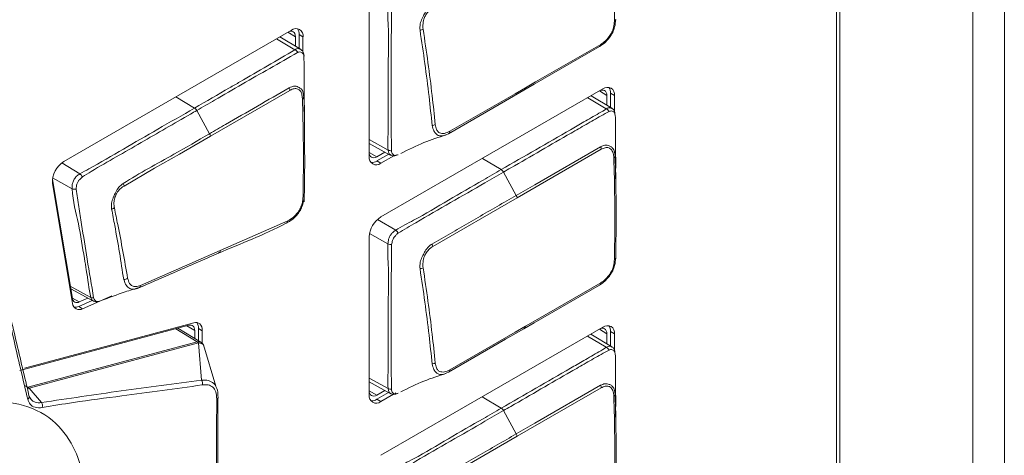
# Model space of a CAD drawing. Header units: millimetres. Extents: x 0 to 1118, y 0 to 864.
# Tile 234 of 256: x 999.03 to 1010.27, y 380.51 to 385.48. Entities that reach past the tile are written whole.
import ezdxf

# ---------------------------------------------------------------- set-up
doc = ezdxf.new("R2010")
doc.units = ezdxf.units.MM

msp = doc.modelspace()

# ---------------------------------------------------------------- linework, layer by layer
at = {"color": 7, "linetype": 'Continuous', "lineweight": 15}
for p, q in [((1010.272, 412.242), (1010.272, 363.76)), ((1009.913, 412.035), (1009.913, 363.552)), ((1008.394, 368.001), (1008.394, 408.832)), ((1003.024, 385.725), (1003.024, 383.92)), ((1002.135, 385.364), (999.538, 383.865)), ((1002.237, 385.147), (1002.004, 385.288)), ((1002.18, 385.289), (1002.18, 385.182)), ((1002.223, 385.156), (1002.223, 385.314)), ((1002.267, 385.113), (1002.267, 385.288)), ((1005.69, 384.693), (1003.155, 383.23)), ((1005.791, 384.473), (1005.556, 384.616)), ((1005.735, 384.618), (1005.735, 384.507)), ((1005.778, 384.481), (1005.778, 384.643)), ((1005.822, 384.43), (1005.822, 384.617)), ((1003.024, 384.07), (1003.263, 383.938)), ((1003.203, 383.972), (1003.111, 383.919)), ((1003.111, 383.87), (1003.246, 383.948)), ((1003.155, 383.844), (1003.304, 383.93)), ((1003.329, 383.944), (1003.329, 383.944)), ((999.635, 382.299), (999.407, 383.66)), ((999.408, 383.611), (999.637, 382.241)), ((1002.28, 383.403), (1002.281, 383.462)), ((1001.321, 382.846), (1002.093, 383.186)), ((1003.024, 383.002), (1003.024, 381.197)), ((1000.414, 382.449), (1001.321, 382.846)), ((1000.429, 382.435), (1000.45, 382.442)), ((999.616, 382.41), (999.876, 382.268)), ((999.752, 382.182), (1000.085, 382.33)), ((999.708, 382.208), (999.861, 382.276)), ((999.811, 382.303), (999.713, 382.26)), ((999.035, 381.476), (1000.965, 381.993)), ((1001.02, 382.022), (999.09, 381.504)), ((1001.102, 381.799), (1000.84, 381.96)), ((1001.031, 381.932), (1001.031, 381.843)), ((1001.074, 381.816), (1001.074, 381.957)), ((1001.118, 381.786), (1001.118, 381.931)), ((1005.69, 381.97), (1003.155, 380.507)), ((1005.791, 381.748), (1005.554, 381.891)), ((1005.735, 381.895), (1005.735, 381.781)), ((1005.778, 381.756), (1005.778, 381.92)), ((1005.822, 381.705), (1005.822, 381.894)), ((1001.274, 381.296), (1001.13, 381.768)), ((1001.135, 381.755), (1001.13, 381.765)), ((1003.024, 381.345), (1003.263, 381.213)), ((1003.201, 381.248), (1003.111, 381.196)), ((1003.111, 381.147), (1003.244, 381.224)), ((1003.155, 381.121), (1003.3, 381.205)), ((1003.319, 381.216), (1003.327, 381.22)), ((1001.297, 381.164), (1001.297, 379.997))]:
    msp.add_line(p, q, dxfattribs=at)
at = {"color": 9, "linetype": 'Continuous', "lineweight": 0}
for p, q in [((1008.358, 367.979), (1008.358, 408.752)), ((1002.175, 385.141), (1001.965, 385.266)), ((1002.18, 385.289), (1002.096, 385.341)), ((1002.223, 385.314), (1002.267, 385.288)), ((1002.175, 385.141), (1002.175, 385.141)), ((1002.118, 384.677), (1001.21, 384.153)), ((1005.735, 384.618), (1005.651, 384.67)), ((1001.03, 384.475), (1000.816, 384.603)), ((1005.729, 384.466), (1005.517, 384.593)), ((1005.778, 384.643), (1005.822, 384.617)), ((1001.201, 384.182), (1001.055, 384.447)), ((1003.024, 384.114), (1003.238, 383.995)), ((1005.672, 384.004), (1004.71, 383.449)), ((1003.024, 383.966), (1003.111, 383.919)), ((1004.53, 383.771), (1004.315, 383.899)), ((999.513, 383.847), (999.721, 383.723)), ((1003.111, 383.87), (1003.155, 383.844)), ((999.631, 383.553), (999.41, 383.676)), ((1004.701, 383.477), (1004.555, 383.743)), ((1004.71, 383.449), (1003.749, 382.894)), ((1003.118, 383.202), (1003.325, 383.078)), ((1003.236, 382.925), (1003.028, 383.041)), ((999.611, 382.441), (999.847, 382.311)), ((999.635, 382.301), (999.713, 382.26)), ((999.708, 382.208), (999.752, 382.182)), ((1001.031, 381.932), (1000.942, 381.987)), ((1001.06, 381.804), (1000.817, 381.953)), ((1001.074, 381.957), (1001.118, 381.931)), ((1005.729, 381.741), (1005.515, 381.869)), ((1005.735, 381.895), (1005.651, 381.947)), ((1005.778, 381.92), (1005.822, 381.894)), ((999.128, 381.287), (1001.06, 381.804)), ((1001.074, 381.791), (999.142, 381.274)), ((1001.109, 381.365), (1001.075, 381.791)), ((999.089, 381.305), (999.122, 381.285)), ((1003.024, 381.389), (1003.238, 381.27)), ((999.122, 381.285), (999.128, 381.287)), ((999.142, 381.274), (999.284, 381.11)), ((1003.024, 381.243), (1003.111, 381.196)), ((1005.672, 381.279), (1004.71, 380.724)), ((999.123, 381.159), (999.123, 381.158)), ((1003.111, 381.147), (1003.155, 381.121)), ((1004.53, 381.045), (1004.313, 381.175)), ((1004.701, 380.752), (1004.555, 381.018)), ((1004.71, 380.724), (1003.749, 380.168))]:
    msp.add_line(p, q, dxfattribs=at)
at = {"color": 7, "linetype": 'Continuous', "lineweight": 15, "flags": 128}
for points in [[(1002.108, 385.348), (1002.109, 385.349), (1002.125, 385.352), (1002.141, 385.352), (1002.154, 385.347), (1002.165, 385.338), (1002.174, 385.325), (1002.179, 385.308), (1002.18, 385.289)], [(1005.651, 385.177), (1004.905, 384.746), (1004.789, 384.68)], [(1004.805, 384.706), (1004.921, 384.773), (1005.665, 385.202)], [(1004.789, 384.68), (1004.578, 384.558), (1003.928, 384.182)], [(1003.945, 384.209), (1004.689, 384.639), (1004.805, 384.706)], [(1005.663, 384.677), (1005.664, 384.678), (1005.68, 384.681), (1005.696, 384.681), (1005.709, 384.676), (1005.72, 384.667), (1005.729, 384.654), (1005.734, 384.637), (1005.735, 384.618)], [(1003.111, 383.919), (1003.094, 383.911), (1003.077, 383.907), (1003.062, 383.908), (1003.048, 383.913), (1003.037, 383.922), (1003.029, 383.935), (1003.024, 383.951), (1003.024, 383.952)], [(1005.651, 382.451), (1004.905, 382.021), (1004.789, 381.954)], [(1004.805, 381.981), (1004.921, 382.047), (1005.665, 382.477)], [(1000.965, 381.993), (1000.979, 381.995), (1000.992, 381.995), (1001.003, 381.991), (1001.013, 381.984), (1001.021, 381.974), (1001.027, 381.962), (1001.03, 381.948), (1001.031, 381.932)], [(1001.118, 381.931), (1001.116, 381.955), (1001.111, 381.976), (1001.103, 381.994), (1001.091, 382.008), (1001.076, 382.018), (1001.06, 382.024), (1001.041, 382.025), (1001.02, 382.022)], [(1003.945, 381.484), (1004.689, 381.914), (1004.805, 381.981)], [(1004.789, 381.954), (1004.578, 381.833), (1003.928, 381.457)], [(1005.663, 381.954), (1005.664, 381.955), (1005.68, 381.958), (1005.696, 381.958), (1005.709, 381.953), (1005.72, 381.943), (1005.729, 381.93), (1005.734, 381.914), (1005.735, 381.895)], [(1003.111, 381.196), (1003.094, 381.188), (1003.077, 381.184), (1003.062, 381.185), (1003.048, 381.19), (1003.037, 381.199), (1003.029, 381.212), (1003.024, 381.228), (1003.024, 381.229)], [(1001.283, 381.149), (1001.288, 381.152), (1001.292, 381.156), (1001.295, 381.16), (1001.298, 381.164), (1001.299, 381.168), (1001.3, 381.172), (1001.299, 381.177), (1001.297, 381.181)]]:
    msp.add_lwpolyline(points, dxfattribs=at)
at = {"color": 9, "linetype": 'Continuous', "lineweight": 0, "flags": 128}
for points in [[(1001.21, 384.153), (1001.139, 384.113), (1000.857, 383.949), (1000.574, 383.786), (1000.225, 383.584)], [(1004.701, 383.477), (1004.912, 383.599), (1005.664, 384.033)], [(1003.272, 383.935), (1003.253, 383.946), (1003.242, 383.971), (1003.238, 383.995), (1003.238, 383.995), (1003.238, 383.995)], [(999.871, 382.271), (999.858, 382.282), (999.847, 382.311), (999.847, 382.311), (999.847, 382.311)], [(1001.13, 381.765), (1001.126, 381.772), (1001.104, 381.786), (1001.075, 381.791), (1001.075, 381.791), (1001.075, 381.791)], [(1004.701, 380.752), (1004.912, 380.873), (1005.664, 381.307)], [(1003.276, 381.208), (1003.275, 381.208), (1003.253, 381.221), (1003.242, 381.246), (1003.238, 381.27), (1003.238, 381.27), (1003.238, 381.27)]]:
    msp.add_lwpolyline(points, dxfattribs=at)
at = {"color": 9, "linetype": 'Continuous', "lineweight": 0}
for centre, radius, start, end in [((1005.816, 385.488), 0.0205, 285.9935, 351.4531), ((1003.597, 385.445), 0.0808, 274.6406, 300.6601), ((1002.143, 385.077), 0.0717, 27.3217, 63.0197), ((1002.266, 385.072), 0.0132, 339.2897, 6.126), ((1002.045, 384.671), 0.0739, 4.2675, 27.4854), ((1002.251, 384.603), 0.0249, 293.1355, 350.0138), ((1000.99, 384.413), 0.0735, 27.6862, 57.2215), ((1005.698, 384.402), 0.0712, 27.3679, 64.0079), ((1003.736, 384.348), 0.0727, 274.1354, 303.8123), ((1001.136, 384.145), 0.0752, 6.6828, 29.427), ((1005.598, 383.998), 0.0742, 4.6937, 27.8994), ((1003.269, 384.053), 0.0653, 241.9549, 276.9751), ((1005.807, 383.929), 0.0233, 290.3759, 349.2768), ((999.669, 383.653), 0.0874, 23.6181, 53.5017), ((1004.49, 383.709), 0.0735, 27.6899, 57.2213), ((999.663, 383.622), 0.0759, 245.4363, 281.8217), ((1000.149, 383.573), 0.0763, 8.7695, 31.0236), ((1002.262, 383.481), 0.0207, 286.3249, 351.2641), ((1004.636, 383.44), 0.0752, 6.6885, 29.427), ((1000.07, 383.396), 0.0766, 279.415, 304.5464), ((1003.274, 383.004), 0.0901, 27.2139, 54.9506), ((1003.276, 383.007), 0.0913, 244.4585, 272.2349), ((1003.673, 382.882), 0.0763, 8.7451, 31.004), ((1001.293, 382.845), 0.0282, 289.6406, 3.5357), ((1003.597, 382.72), 0.0808, 274.6406, 300.6601), ((1005.816, 382.762), 0.0205, 285.9935, 351.4531), ((1000.221, 382.589), 0.073, 272.1846, 307.6798), ((1000.384, 382.448), 0.0296, 290.4459, 2.2164), ((999.872, 382.359), 0.0546, 241.7808, 275.6355), ((1001.034, 381.763), 0.0488, 35.4761, 58.1087), ((1001.035, 381.765), 0.0473, 33.7369, 56.6998), ((1005.698, 381.677), 0.0712, 27.3679, 64.0079), ((1003.736, 381.623), 0.0727, 274.1354, 303.8123), ((1001.05, 381.328), 0.0699, 346.0956, 32.264), ((1005.598, 381.273), 0.0742, 4.6937, 27.8994), ((999.098, 381.239), 0.0512, 40.0007, 62.4164), ((999.106, 381.177), 0.0363, 302.1084, 22.7845), ((999.103, 381.245), 0.0488, 35.4761, 58.1087), ((1003.269, 381.328), 0.0653, 241.9549, 276.9751), ((1005.807, 381.204), 0.0233, 290.3759, 349.2768), ((999.226, 381.073), 0.069, 342.897, 32.6989), ((1004.49, 380.984), 0.0735, 27.6899, 57.2213), ((1004.636, 380.715), 0.0752, 6.6885, 29.427)]:
    msp.add_arc(centre, radius, start, end, dxfattribs=at)
at = {"color": 7, "linetype": 'Continuous', "lineweight": 15}
for centre, radius, start, end in [((1002.187, 385.301), 0.0814, 350.786, 129.2033), ((1002.112, 385.319), 0.111, 357.1877, 34.3021), ((1005.644, 385.197), 0.0219, 288.122, 12.8336), ((1004.782, 384.702), 0.0232, 288.3582, 10.5008), ((1005.742, 384.63), 0.0814, 350.786, 129.2033), ((1005.667, 384.648), 0.111, 357.1877, 34.3021), ((1003.92, 384.206), 0.0245, 288.5055, 8.2846), ((1003.104, 383.907), 0.0814, 170.786, 309.2033), ((999.684, 383.63), 0.276, 121.8981, 183.8855), ((1003.051, 383.963), 0.111, 265.7008, 302.8092), ((1003.31, 382.989), 0.286, 122.6055, 177.3945), ((1002.068, 383.183), 0.0256, 289.1312, 6.8591), ((1005.644, 382.472), 0.0219, 288.122, 12.8336), ((999.686, 382.303), 0.0511, 184.6329, 301.2385), ((999.713, 382.247), 0.0756, 184.6329, 301.2385), ((999.664, 382.298), 0.1, 264.6286, 295.8973), ((1000.965, 381.962), 0.109, 356.8737, 34.6161), ((1004.782, 381.976), 0.0232, 288.3582, 10.5008), ((1005.742, 381.907), 0.0814, 350.786, 129.2033), ((1005.667, 381.925), 0.111, 357.1877, 34.3021), ((1003.92, 381.48), 0.0245, 288.5055, 8.2846), ((1003.104, 381.184), 0.0814, 170.786, 309.2033), ((1003.051, 381.24), 0.111, 265.7008, 302.8092)]:
    msp.add_arc(centre, radius, start, end, dxfattribs=at)
at = {"color": 9, "linetype": 'Continuous', "lineweight": 0}
for centre, major_axis, ratio, start_param, end_param in [((1001.147, 381.625), (-0.096, 0.176), 0.432383, 6.159689, 6.177024), ((1001.171, 381.656), (-0.103, 0.132), 0.294136, 6.142896, 6.160231)]:
    msp.add_ellipse(centre, major_axis=major_axis, ratio=ratio, start_param=start_param, end_param=end_param, dxfattribs=at)
for points, knots in [([(1005.821, 385.468), (1005.823, 385.584), (1005.827, 385.817), (1005.826, 386.204), (1005.819, 386.478), (1005.815, 386.632)], [0, 0, 0, 0, 0.302974, 0.605825, 1, 1, 1, 1]), ([(1003.238, 383.995), (1003.238, 383.995), (1003.232, 384.071), (1003.243, 384.242), (1003.239, 384.564), (1003.237, 384.955), (1003.25, 385.35), (1003.23, 385.568), (1003.236, 385.65), (1003.236, 385.65)], [0, 0, 0, 0, 0.000007, 0.149192, 0.296265, 0.589843, 0.860506, 0.999993, 1, 1, 1, 1]), ([(1003.279, 385.641), (1003.278, 385.564), (1003.275, 385.337), (1003.274, 384.949), (1003.275, 384.557), (1003.274, 384.232), (1003.276, 384.07), (1003.277, 383.988)], [0, 0, 0, 0, 0.138888, 0.409935, 0.703873, 0.851045, 1, 1, 1, 1]), ([(1003.603, 385.364), (1003.602, 385.388), (1003.6, 385.432), (1003.62, 385.484), (1003.641, 385.526), (1003.663, 385.569), (1003.696, 385.618), (1003.726, 385.638), (1003.739, 385.646)], [0, 0, 0, 0, 0.236036, 0.426179, 0.477737, 0.637251, 0.844602, 1, 1, 1, 1]), ([(1003.749, 385.619), (1003.737, 385.611), (1003.711, 385.593), (1003.677, 385.556), (1003.648, 385.501), (1003.634, 385.438), (1003.636, 385.396), (1003.638, 385.375)], [0, 0, 0, 0, 0.160648, 0.369005, 0.524127, 0.762874, 1, 1, 1, 1]), ([(1003.742, 384.276), (1003.73, 384.385), (1003.705, 384.62), (1003.659, 384.982), (1003.622, 385.237), (1003.603, 385.364)], [0, 0, 0, 0, 0.306049, 0.652529, 1, 1, 1, 1]), ([(1003.638, 385.375), (1003.657, 385.248), (1003.695, 384.994), (1003.741, 384.631), (1003.765, 384.397), (1003.777, 384.288)], [0, 0, 0, 0, 0.347304, 0.694424, 1, 1, 1, 1]), ([(1001.03, 384.475), (1001.163, 384.552), (1001.336, 384.652), (1001.613, 384.812), (1001.864, 384.955), (1002.071, 385.079), (1002.175, 385.141)], [0, 0, 0, 0, 0.348076, 0.450575, 0.724495, 1, 1, 1, 1]), ([(1002.175, 385.141), (1002.175, 385.141), (1002.181, 385.145), (1002.198, 385.152), (1002.22, 385.156), (1002.232, 385.148), (1002.237, 385.145)], [0, 0, 0, 0, 0.00015, 0.291654, 0.710979, 1, 1, 1, 1]), ([(1002.206, 385.11), (1002.1, 385.049), (1001.889, 384.93), (1001.573, 384.746), (1001.295, 384.586), (1001.123, 384.487), (1001.055, 384.447)], [0, 0, 0, 0, 0.277616, 0.55073, 0.823865, 1, 1, 1, 1]), ([(1002.278, 385.067), (1002.277, 385.075), (1002.273, 385.091), (1002.26, 385.107), (1002.243, 385.115), (1002.223, 385.117), (1002.211, 385.112), (1002.206, 385.11)], [0, 0, 0, 0, 0.209213, 0.424915, 0.643298, 0.861018, 1, 1, 1, 1]), ([(1001.201, 384.182), (1001.262, 384.217), (1001.564, 384.392), (1001.868, 384.566), (1002.11, 384.705)], [0, 0, 0, 0, 0.199885, 1, 1, 1, 1]), ([(1002.11, 384.705), (1002.11, 384.705), (1002.12, 384.71), (1002.142, 384.721), (1002.169, 384.727), (1002.202, 384.722), (1002.226, 384.708), (1002.251, 384.692), (1002.261, 384.675), (1002.271, 384.644), (1002.274, 384.62), (1002.276, 384.599)], [0, 0, 0, 0, 0.0019133, 0.1143382, 0.2675488, 0.319965, 0.5270556, 0.6107238, 0.7580582, 0.7826672, 1, 1, 1, 1]), ([(1002.261, 384.58), (1002.259, 384.6), (1002.256, 384.634), (1002.241, 384.667), (1002.219, 384.688), (1002.189, 384.702), (1002.15, 384.693), (1002.127, 384.681), (1002.118, 384.677)], [0, 0, 0, 0, 0.226459, 0.389111, 0.469736, 0.677982, 0.876922, 1, 1, 1, 1]), ([(999.721, 383.723), (999.721, 383.723), (999.757, 383.744), (999.921, 383.832), (1000.218, 384.008), (1000.618, 384.237), (1000.889, 384.394), (1001.03, 384.475)], [0, 0, 0, 0, 0.000008, 0.077922, 0.377558, 0.677759, 1, 1, 1, 1]), ([(1001.055, 384.447), (1001.031, 384.434), (1000.914, 384.366), (1000.607, 384.189), (1000.229, 383.969), (999.912, 383.79), (999.783, 383.709), (999.749, 383.688)], [0, 0, 0, 0, 0.054134, 0.270669, 0.70374, 0.921922, 1, 1, 1, 1]), ([(1004.53, 383.771), (1004.662, 383.847), (1004.926, 383.999), (1005.239, 384.181), (1005.481, 384.319), (1005.615, 384.399), (1005.705, 384.447), (1005.729, 384.466), (1005.729, 384.466)], [0, 0, 0, 0, 0.3291479, 0.6582957, 0.7848972, 0.9280251, 0.9999912, 1, 1, 1, 1]), ([(1005.729, 384.466), (1005.729, 384.466), (1005.736, 384.471), (1005.753, 384.478), (1005.775, 384.481), (1005.786, 384.474), (1005.79, 384.471)], [0, 0, 0, 0, 0.0001504, 0.3148189, 0.7364465, 1, 1, 1, 1]), ([(1005.761, 384.435), (1005.731, 384.419), (1005.644, 384.372), (1005.498, 384.287), (1005.269, 384.155), (1004.983, 383.99), (1004.726, 383.841), (1004.583, 383.759), (1004.555, 383.743)], [0, 0, 0, 0, 0.0757391, 0.2176957, 0.3602525, 0.6454111, 0.930556, 1, 1, 1, 1]), ([(1005.831, 384.394), (1005.829, 384.402), (1005.826, 384.417), (1005.815, 384.432), (1005.798, 384.441), (1005.779, 384.443), (1005.766, 384.437), (1005.761, 384.435)], [0, 0, 0, 0, 0.190909, 0.406669, 0.631062, 0.851531, 1, 1, 1, 1]), ([(1003.777, 384.288), (1003.781, 384.268), (1003.787, 384.233), (1003.807, 384.202), (1003.837, 384.184), (1003.882, 384.18), (1003.924, 384.2), (1003.945, 384.209)], [0, 0, 0, 0, 0.231465, 0.397413, 0.481538, 0.74157, 1, 1, 1, 1]), ([(1000.214, 383.612), (1000.215, 383.612), (1000.406, 383.734), (1000.737, 383.91), (1001.065, 384.102), (1001.201, 384.182)], [0, 0, 0, 0, 0.000392, 0.586904, 1, 1, 1, 1]), ([(1005.664, 384.033), (1005.68, 384.04), (1005.714, 384.055), (1005.753, 384.048), (1005.782, 384.034), (1005.806, 384.016), (1005.819, 383.989), (1005.827, 383.957), (1005.829, 383.939), (1005.83, 383.925)], [0, 0, 0, 0, 0.196953, 0.400474, 0.477525, 0.621985, 0.827103, 0.852197, 1, 1, 1, 1]), ([(1005.815, 383.907), (1005.814, 383.92), (1005.811, 383.953), (1005.796, 383.991), (1005.775, 384.013), (1005.75, 384.024), (1005.716, 384.024), (1005.687, 384.011), (1005.672, 384.004)], [0, 0, 0, 0, 0.150039, 0.377629, 0.518715, 0.593819, 0.797701, 1, 1, 1, 1]), ([(1003.277, 383.988), (1003.278, 383.98), (1003.281, 383.964), (1003.291, 383.945), (1003.307, 383.935), (1003.329, 383.933), (1003.344, 383.939), (1003.353, 383.942)], [0, 0, 0, 0, 0.189123, 0.39968, 0.598829, 0.771957, 1, 1, 1, 1]), ([(1005.821, 382.743), (1005.823, 382.859), (1005.827, 383.092), (1005.826, 383.479), (1005.819, 383.753), (1005.815, 383.907)], [0, 0, 0, 0, 0.302974, 0.605825, 1, 1, 1, 1]), ([(999.631, 383.553), (999.631, 383.553), (999.631, 383.564), (999.63, 383.586), (999.637, 383.624), (999.656, 383.663), (999.684, 383.7), (999.708, 383.716), (999.721, 383.723), (999.721, 383.723)], [0, 0, 0, 0, 0.000069, 0.181862, 0.36744, 0.566113, 0.762287, 0.999931, 1, 1, 1, 1]), ([(999.749, 383.688), (999.739, 383.679), (999.721, 383.665), (999.7, 383.635), (999.686, 383.607), (999.68, 383.576), (999.679, 383.558), (999.678, 383.548)], [0, 0, 0, 0, 0.254503, 0.434183, 0.616241, 0.792354, 1, 1, 1, 1]), ([(1003.325, 383.078), (1003.325, 383.078), (1003.395, 383.124), (1003.595, 383.222), (1003.926, 383.425), (1004.26, 383.614), (1004.461, 383.731), (1004.53, 383.771)], [0, 0, 0, 0, 0.000009, 0.168619, 0.498292, 0.827436, 1, 1, 1, 1]), ([(1004.555, 383.743), (1004.485, 383.702), (1004.284, 383.586), (1003.951, 383.394), (1003.62, 383.204), (1003.421, 383.085), (1003.354, 383.045)], [0, 0, 0, 0, 0.1755, 0.501918, 0.831626, 1, 1, 1, 1]), ([(999.847, 382.311), (999.847, 382.311), (999.823, 382.407), (999.806, 382.564), (999.756, 382.843), (999.712, 383.16), (999.64, 383.405), (999.631, 383.553), (999.631, 383.553)], [0, 0, 0, 0, 0.000009, 0.254881, 0.357627, 0.676791, 0.999991, 1, 1, 1, 1]), ([(999.678, 383.548), (999.689, 383.481), (999.71, 383.347), (999.751, 383.079), (999.805, 382.731), (999.853, 382.452), (999.878, 382.305)], [0, 0, 0, 0, 0.161169, 0.322293, 0.641919, 1, 1, 1, 1]), ([(1000.083, 383.32), (1000.081, 383.343), (1000.078, 383.384), (1000.099, 383.446), (1000.119, 383.493), (1000.142, 383.541), (1000.173, 383.583), (1000.202, 383.603), (1000.214, 383.612)], [0, 0, 0, 0, 0.223004, 0.40339, 0.550618, 0.649795, 0.85012, 1, 1, 1, 1]), ([(1000.225, 383.584), (1000.213, 383.577), (1000.187, 383.56), (1000.157, 383.525), (1000.132, 383.486), (1000.115, 383.444), (1000.107, 383.388), (1000.111, 383.353), (1000.114, 383.333)], [0, 0, 0, 0, 0.152632, 0.353534, 0.453266, 0.597218, 0.776209, 1, 1, 1, 1]), ([(1003.739, 382.921), (1003.774, 382.941), (1003.879, 383.002), (1004.055, 383.104), (1004.268, 383.227), (1004.484, 383.351), (1004.629, 383.435), (1004.701, 383.477)], [0, 0, 0, 0, 0.109645, 0.328736, 0.547827, 0.773914, 1, 1, 1, 1]), ([(1000.114, 383.333), (1000.127, 383.27), (1000.161, 383.104), (1000.213, 382.836), (1000.248, 382.633), (1000.266, 382.531)], [0, 0, 0, 0, 0.232386, 0.615425, 1, 1, 1, 1]), ([(1000.224, 382.516), (1000.224, 382.516), (1000.202, 382.614), (1000.176, 382.825), (1000.126, 383.091), (1000.095, 383.257), (1000.083, 383.32)], [0, 0, 0, 0, 0.001469, 0.385805, 0.767703, 1, 1, 1, 1]), ([(1003.236, 382.925), (1003.236, 382.925), (1003.238, 382.941), (1003.241, 382.97), (1003.257, 383.011), (1003.28, 383.043), (1003.304, 383.064), (1003.32, 383.074), (1003.325, 383.078), (1003.325, 383.078)], [0, 0, 0, 0, 0.000077, 0.292145, 0.481329, 0.668501, 0.889292, 0.999923, 1, 1, 1, 1]), ([(1003.354, 383.045), (1003.349, 383.042), (1003.336, 383.031), (1003.317, 383.012), (1003.3, 382.987), (1003.286, 382.955), (1003.282, 382.931), (1003.279, 382.916)], [0, 0, 0, 0, 0.127496, 0.353035, 0.515865, 0.679688, 1, 1, 1, 1]), ([(1003.238, 381.27), (1003.238, 381.27), (1003.232, 381.346), (1003.243, 381.517), (1003.239, 381.839), (1003.237, 382.23), (1003.25, 382.625), (1003.23, 382.842), (1003.236, 382.925), (1003.236, 382.925)], [0, 0, 0, 0, 0.000007, 0.149192, 0.296265, 0.589843, 0.860506, 0.999993, 1, 1, 1, 1]), ([(1003.279, 382.916), (1003.278, 382.839), (1003.275, 382.612), (1003.274, 382.223), (1003.275, 381.832), (1003.274, 381.507), (1003.276, 381.344), (1003.277, 381.263)], [0, 0, 0, 0, 0.138888, 0.409935, 0.703873, 0.851045, 1, 1, 1, 1]), ([(1003.603, 382.639), (1003.602, 382.663), (1003.6, 382.707), (1003.62, 382.759), (1003.641, 382.801), (1003.663, 382.844), (1003.696, 382.892), (1003.726, 382.913), (1003.739, 382.921)], [0, 0, 0, 0, 0.236036, 0.426179, 0.477737, 0.637251, 0.844602, 1, 1, 1, 1]), ([(1003.749, 382.894), (1003.737, 382.886), (1003.711, 382.868), (1003.677, 382.83), (1003.648, 382.776), (1003.634, 382.713), (1003.636, 382.671), (1003.638, 382.65)], [0, 0, 0, 0, 0.160648, 0.369005, 0.524127, 0.762874, 1, 1, 1, 1]), ([(1003.638, 382.65), (1003.657, 382.523), (1003.695, 382.269), (1003.741, 381.906), (1003.765, 381.672), (1003.777, 381.562)], [0, 0, 0, 0, 0.347304, 0.694424, 1, 1, 1, 1]), ([(1003.742, 381.55), (1003.73, 381.66), (1003.705, 381.894), (1003.659, 382.257), (1003.622, 382.512), (1003.603, 382.639)], [0, 0, 0, 0, 0.306049, 0.652529, 1, 1, 1, 1]), ([(1000.266, 382.531), (1000.272, 382.509), (1000.282, 382.471), (1000.316, 382.438), (1000.361, 382.431), (1000.395, 382.443), (1000.414, 382.449)], [0, 0, 0, 0, 0.298081, 0.517996, 0.735793, 1, 1, 1, 1]), ([(999.878, 382.305), (999.881, 382.295), (999.888, 382.279), (999.905, 382.267), (999.924, 382.263), (999.939, 382.267), (999.947, 382.269)], [0, 0, 0, 0, 0.312993, 0.525768, 0.743338, 1, 1, 1, 1]), ([(1001.061, 381.805), (1001.072, 381.806), (1001.087, 381.808), (1001.097, 381.8), (1001.101, 381.798)], [0, 0, 0, 0, 0.656933, 1, 1, 1, 1]), ([(1005.729, 381.741), (1005.729, 381.741), (1005.736, 381.745), (1005.753, 381.753), (1005.775, 381.756), (1005.786, 381.749), (1005.79, 381.746)], [0, 0, 0, 0, 0.0001504, 0.3148189, 0.7364465, 1, 1, 1, 1]), ([(1004.53, 381.045), (1004.662, 381.121), (1004.926, 381.274), (1005.239, 381.456), (1005.481, 381.593), (1005.615, 381.674), (1005.705, 381.722), (1005.729, 381.741), (1005.729, 381.741)], [0, 0, 0, 0, 0.3291479, 0.6582957, 0.7848972, 0.9280251, 0.9999912, 1, 1, 1, 1]), ([(1005.761, 381.71), (1005.731, 381.693), (1005.644, 381.647), (1005.498, 381.562), (1005.269, 381.43), (1004.983, 381.265), (1004.726, 381.116), (1004.583, 381.034), (1004.555, 381.018)], [0, 0, 0, 0, 0.0757391, 0.2176957, 0.3602525, 0.6454111, 0.930556, 1, 1, 1, 1]), ([(1005.831, 381.669), (1005.829, 381.676), (1005.826, 381.692), (1005.815, 381.706), (1005.798, 381.715), (1005.779, 381.717), (1005.766, 381.712), (1005.761, 381.71)], [0, 0, 0, 0, 0.190909, 0.406669, 0.631062, 0.851531, 1, 1, 1, 1]), ([(1003.777, 381.562), (1003.781, 381.542), (1003.787, 381.508), (1003.807, 381.477), (1003.837, 381.459), (1003.882, 381.455), (1003.924, 381.474), (1003.945, 381.484)], [0, 0, 0, 0, 0.231465, 0.397413, 0.481538, 0.74157, 1, 1, 1, 1]), ([(999.284, 381.11), (999.587, 381.155), (1000.191, 381.246), (1000.803, 381.325), (1001.109, 381.365)], [0, 0, 0, 0, 0.499906, 1, 1, 1, 1]), ([(1001.118, 381.311), (1000.812, 381.268), (1000.322, 381.2), (999.708, 381.124), (999.41, 381.072), (999.292, 381.052)], [0, 0, 0, 0, 0.50095, 0.80236, 1, 1, 1, 1]), ([(1001.283, 381.149), (1001.281, 381.179), (1001.277, 381.234), (1001.241, 381.29), (1001.187, 381.317), (1001.141, 381.313), (1001.118, 381.311)], [0, 0, 0, 0, 0.278433, 0.517723, 0.757717, 1, 1, 1, 1]), ([(1005.664, 381.307), (1005.68, 381.315), (1005.714, 381.33), (1005.753, 381.322), (1005.782, 381.309), (1005.806, 381.291), (1005.819, 381.264), (1005.827, 381.231), (1005.829, 381.214), (1005.83, 381.199)], [0, 0, 0, 0, 0.196953, 0.400474, 0.477525, 0.621985, 0.827103, 0.852197, 1, 1, 1, 1]), ([(1005.815, 381.182), (1005.814, 381.195), (1005.811, 381.228), (1005.796, 381.265), (1005.775, 381.288), (1005.75, 381.299), (1005.716, 381.299), (1005.687, 381.285), (1005.672, 381.279)], [0, 0, 0, 0, 0.150039, 0.377629, 0.518715, 0.593819, 0.797701, 1, 1, 1, 1]), ([(999.142, 381.274), (999.142, 381.274), (999.141, 381.273), (999.139, 381.273), (999.137, 381.272)], [0, 0, 0, 0, 0.0019984, 1, 1, 1, 1]), ([(1003.277, 381.263), (1003.278, 381.255), (1003.281, 381.239), (1003.291, 381.22), (1003.307, 381.21), (1003.329, 381.208), (1003.344, 381.213), (1003.353, 381.217)], [0, 0, 0, 0, 0.189123, 0.39968, 0.598829, 0.771957, 1, 1, 1, 1]), ([(999.793, 379.902), (999.787, 380.022), (999.773, 380.284), (999.649, 380.637), (999.409, 380.944), (999.019, 381.129), (998.487, 381.118), (997.866, 380.868), (997.245, 380.401), (996.713, 379.798), (996.323, 379.162), (996.081, 378.577), (995.962, 378.084), (995.928, 377.671), (995.962, 377.297), (996.081, 376.942), (996.323, 376.636), (996.713, 376.45), (997.245, 376.462), (997.866, 376.711), (998.487, 377.178), (999.019, 377.781), (999.409, 378.417), (999.649, 379.002), (999.773, 379.497), (999.787, 379.775), (999.793, 379.902)], [0, 0, 0, 0, 0.027672, 0.060454, 0.099202, 0.144378, 0.19539, 0.25, 0.30461, 0.355622, 0.400798, 0.439546, 0.472328, 0.5, 0.527672, 0.560454, 0.599202, 0.644378, 0.69539, 0.75, 0.80461, 0.855622, 0.900798, 0.939546, 0.972328, 1, 1, 1, 1]), ([(999.292, 381.052), (999.263, 381.051), (999.207, 381.048), (999.15, 381.085), (999.133, 381.127), (999.126, 381.147)], [0, 0, 0, 0, 0.36574, 0.701782, 1, 1, 1, 1]), ([(1005.821, 380.018), (1005.823, 380.134), (1005.827, 380.366), (1005.826, 380.754), (1005.819, 381.027), (1005.815, 381.182)], [0, 0, 0, 0, 0.3029741, 0.6058251, 1, 1, 1, 1]), ([(1003.325, 380.353), (1003.325, 380.353), (1003.395, 380.399), (1003.595, 380.496), (1003.926, 380.7), (1004.26, 380.889), (1004.461, 381.005), (1004.53, 381.045)], [0, 0, 0, 0, 0.000009, 0.168619, 0.498292, 0.827436, 1, 1, 1, 1]), ([(1004.555, 381.018), (1004.485, 380.977), (1004.284, 380.861), (1003.951, 380.668), (1003.62, 380.479), (1003.421, 380.36), (1003.354, 380.32)], [0, 0, 0, 0, 0.1755, 0.501918, 0.831626, 1, 1, 1, 1]), ([(1003.739, 380.196), (1003.774, 380.216), (1003.879, 380.277), (1004.055, 380.379), (1004.268, 380.502), (1004.484, 380.626), (1004.629, 380.71), (1004.701, 380.752)], [0, 0, 0, 0, 0.109645, 0.328736, 0.547827, 0.773914, 1, 1, 1, 1])]:
    msp.add_open_spline(points, degree=3, knots=knots, dxfattribs=at)
at = {"color": 7, "linetype": 'Continuous', "lineweight": 15}
for points, knots in [([(1005.836, 385.485), (1005.834, 385.457), (1005.829, 385.409), (1005.804, 385.337), (1005.763, 385.274), (1005.724, 385.232), (1005.685, 385.199), (1005.666, 385.187), (1005.651, 385.177)], [0, 0, 0, 0, 0.2290459, 0.4012066, 0.5780377, 0.7973627, 0.8335701, 1, 1, 1, 1]), ([(1005.665, 385.202), (1005.679, 385.211), (1005.713, 385.234), (1005.757, 385.283), (1005.794, 385.34), (1005.816, 385.403), (1005.819, 385.444), (1005.821, 385.468)], [0, 0, 0, 0, 0.169426, 0.422531, 0.593644, 0.763575, 1, 1, 1, 1]), ([(1002.278, 385.073), (1002.277, 385.084), (1002.274, 385.106), (1002.259, 385.132), (1002.243, 385.142), (1002.237, 385.146)], [0, 0, 0, 0, 0.366135, 0.755476, 1, 1, 1, 1]), ([(1002.282, 384.445), (1002.281, 384.607), (1002.28, 384.817), (1002.279, 385.02), (1002.278, 385.067)], [0, 0, 0, 0, 0.767234, 1, 1, 1, 1]), ([(1002.268, 383.461), (1002.269, 383.568), (1002.273, 383.783), (1002.272, 384.156), (1002.265, 384.423), (1002.261, 384.58)], [0, 0, 0, 0, 0.290819, 0.581537, 1, 1, 1, 1]), ([(1002.276, 384.599), (1002.276, 384.598), (1002.289, 384.446), (1002.284, 384.172), (1002.288, 383.801), (1002.284, 383.585), (1002.282, 383.478)], [0, 0, 0, 0, 0.00076, 0.418996, 0.709074, 1, 1, 1, 1]), ([(1002.286, 384.122), (1002.285, 384.178), (1002.283, 384.288), (1002.283, 384.4), (1002.282, 384.455)], [0, 0, 0, 0, 0.5084843, 1, 1, 1, 1]), ([(1005.827, 384.407), (1005.826, 384.42), (1005.823, 384.442), (1005.806, 384.464), (1005.794, 384.47), (1005.791, 384.472)], [0, 0, 0, 0, 0.474153, 0.874021, 1, 1, 1, 1]), ([(1005.836, 383.789), (1005.836, 383.866), (1005.836, 383.983), (1005.833, 384.144), (1005.837, 384.267), (1005.833, 384.351), (1005.831, 384.394)], [0, 0, 0, 0, 0.377261, 0.582723, 0.785209, 1, 1, 1, 1]), ([(1003.928, 384.182), (1003.904, 384.171), (1003.864, 384.153), (1003.825, 384.156), (1003.803, 384.166), (1003.784, 384.182), (1003.755, 384.214), (1003.747, 384.253), (1003.742, 384.276)], [0, 0, 0, 0, 0.256994, 0.435753, 0.518339, 0.608051, 0.775867, 1, 1, 1, 1]), ([(1003.382, 383.956), (1003.471, 384), (1003.645, 384.087), (1003.815, 384.14), (1003.899, 384.167)], [0, 0, 0, 0, 0.509921, 1, 1, 1, 1]), ([(1003.265, 383.938), (1003.272, 383.935), (1003.287, 383.928), (1003.313, 383.929), (1003.335, 383.934), (1003.347, 383.94), (1003.352, 383.942)], [0, 0, 0, 0, 0.243566, 0.54885, 0.796402, 1, 1, 1, 1]), ([(1005.83, 383.925), (1005.834, 383.77), (1005.841, 383.497), (1005.842, 383.109), (1005.838, 382.876), (1005.836, 382.759)], [0, 0, 0, 0, 0.394267, 0.696552, 1, 1, 1, 1]), ([(1005.839, 383.508), (1005.838, 383.556), (1005.837, 383.652), (1005.836, 383.749), (1005.835, 383.796)], [0, 0, 0, 0, 0.507341, 1, 1, 1, 1]), ([(1002.282, 383.478), (1002.282, 383.477), (1002.281, 383.46), (1002.279, 383.422), (1002.266, 383.371), (1002.249, 383.33), (1002.232, 383.298), (1002.204, 383.258), (1002.175, 383.226), (1002.13, 383.188), (1002.101, 383.173), (1002.076, 383.159)], [0, 0, 0, 0, 0.001259, 0.143959, 0.299696, 0.377139, 0.45519, 0.553862, 0.722719, 0.757762, 1, 1, 1, 1]), ([(1002.093, 383.186), (1002.115, 383.198), (1002.155, 383.219), (1002.199, 383.268), (1002.225, 383.305), (1002.239, 383.332), (1002.253, 383.367), (1002.265, 383.411), (1002.267, 383.444), (1002.268, 383.461)], [0, 0, 0, 0, 0.248655, 0.445661, 0.542881, 0.619011, 0.695163, 0.848449, 1, 1, 1, 1]), ([(1002.076, 383.159), (1002.076, 383.159), (1001.816, 383.027), (1001.559, 382.922), (1001.302, 382.818)], [0, 0, 0, 0, 0.00107, 1, 1, 1, 1]), ([(1001.302, 382.818), (1001.233, 382.788), (1000.93, 382.655), (1000.627, 382.522), (1000.394, 382.42)], [0, 0, 0, 0, 0.230284, 1, 1, 1, 1]), ([(1005.836, 382.759), (1005.834, 382.732), (1005.829, 382.684), (1005.804, 382.612), (1005.763, 382.549), (1005.724, 382.507), (1005.685, 382.474), (1005.666, 382.462), (1005.651, 382.451)], [0, 0, 0, 0, 0.2290459, 0.4012066, 0.5780377, 0.7973627, 0.8335701, 1, 1, 1, 1]), ([(1005.665, 382.477), (1005.679, 382.486), (1005.713, 382.509), (1005.757, 382.557), (1005.794, 382.615), (1005.816, 382.677), (1005.819, 382.719), (1005.821, 382.743)], [0, 0, 0, 0, 0.169426, 0.422531, 0.593644, 0.763575, 1, 1, 1, 1]), ([(998.845, 382.449), (998.894, 382.24), (998.991, 381.822), (999.09, 381.402), (999.14, 381.192)], [0, 0, 0, 0, 0.500027, 1, 1, 1, 1]), ([(999.964, 382.274), (1000.056, 382.309), (1000.207, 382.366), (1000.347, 382.409), (1000.401, 382.426)], [0, 0, 0, 0, 0.614818, 1, 1, 1, 1]), ([(1000.394, 382.42), (1000.394, 382.42), (1000.373, 382.411), (1000.334, 382.401), (1000.29, 382.411), (1000.244, 382.447), (1000.231, 382.491), (1000.224, 382.516)], [0, 0, 0, 0, 0.001708, 0.259964, 0.483259, 0.711212, 1, 1, 1, 1]), ([(999.126, 381.147), (999.076, 381.358), (998.988, 381.726), (998.898, 382.132), (998.847, 382.349), (998.833, 382.407)], [0, 0, 0, 0, 0.49889, 0.867446, 1, 1, 1, 1]), ([(999.871, 382.271), (999.873, 382.27), (999.881, 382.264), (999.901, 382.261), (999.926, 382.262), (999.939, 382.266), (999.945, 382.268)], [0, 0, 0, 0, 0.062483, 0.39963, 0.732184, 1, 1, 1, 1]), ([(1001.135, 381.755), (1001.134, 381.757), (1001.133, 381.769), (1001.121, 381.786), (1001.107, 381.795), (1001.101, 381.798)], [0, 0, 0, 0, 0.09415, 0.647541, 1, 1, 1, 1]), ([(1005.827, 381.682), (1005.826, 381.694), (1005.823, 381.717), (1005.806, 381.739), (1005.794, 381.745), (1005.791, 381.746)], [0, 0, 0, 0, 0.474153, 0.874021, 1, 1, 1, 1]), ([(1005.836, 381.064), (1005.836, 381.14), (1005.836, 381.258), (1005.833, 381.418), (1005.837, 381.542), (1005.833, 381.626), (1005.831, 381.669)], [0, 0, 0, 0, 0.377261, 0.582723, 0.785209, 1, 1, 1, 1]), ([(1003.928, 381.457), (1003.904, 381.446), (1003.864, 381.427), (1003.825, 381.431), (1003.803, 381.44), (1003.784, 381.456), (1003.755, 381.488), (1003.747, 381.528), (1003.742, 381.55)], [0, 0, 0, 0, 0.256994, 0.435753, 0.518339, 0.608051, 0.775867, 1, 1, 1, 1]), ([(1003.382, 381.231), (1003.471, 381.275), (1003.645, 381.362), (1003.815, 381.415), (1003.899, 381.442)], [0, 0, 0, 0, 0.509921, 1, 1, 1, 1]), ([(1001.109, 381.365), (1001.109, 381.365), (1001.137, 381.368), (1001.19, 381.366), (1001.252, 381.333), (1001.291, 381.271), (1001.298, 381.213), (1001.297, 381.181), (1001.297, 381.181)], [0, 0, 0, 0, 0.000033, 0.240706, 0.482945, 0.724319, 0.999967, 1, 1, 1, 1]), ([(999.14, 381.192), (999.14, 381.192), (999.144, 381.174), (999.161, 381.141), (999.209, 381.11), (999.257, 381.106), (999.284, 381.11), (999.284, 381.11)], [0, 0, 0, 0, 0.00005, 0.297674, 0.635276, 0.99995, 1, 1, 1, 1]), ([(1003.265, 381.213), (1003.272, 381.21), (1003.287, 381.202), (1003.313, 381.203), (1003.335, 381.209), (1003.347, 381.214), (1003.352, 381.217)], [0, 0, 0, 0, 0.243566, 0.54885, 0.796402, 1, 1, 1, 1]), ([(1005.83, 381.199), (1005.834, 381.045), (1005.841, 380.772), (1005.842, 380.384), (1005.838, 380.151), (1005.836, 380.034)], [0, 0, 0, 0, 0.394267, 0.6965516, 1, 1, 1, 1]), ([(1001.283, 379.966), (1001.282, 379.993), (1001.282, 380.131), (1001.28, 380.527), (1001.281, 380.892), (1001.283, 381.149)], [0, 0, 0, 0, 0.069002, 0.345011, 1, 1, 1, 1]), ([(1005.839, 380.783), (1005.838, 380.831), (1005.837, 380.927), (1005.836, 381.023), (1005.835, 381.071)], [0, 0, 0, 0, 0.507341, 1, 1, 1, 1])]:
    msp.add_open_spline(points, degree=3, knots=knots, dxfattribs=at)

doc.saveas('drawing.dxf')
